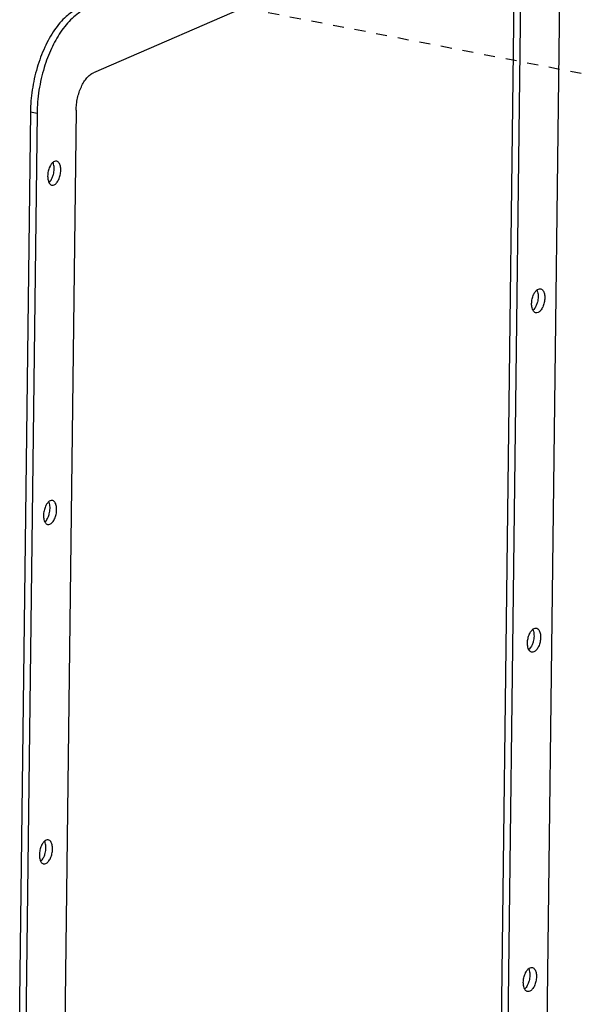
# Paper-space layout 'Layout1' of a CAD drawing. Header units: inches. Extents: x 29 to 351, y 58 to 234.
# Tile 100 of 104: x 102.53 to 108.15, y 174.13 to 183.98. Entities that reach past the tile are written whole.
import ezdxf

# ---------------------------------------------------------------- set-up
doc = ezdxf.new("R2010")
doc.units = ezdxf.units.IN
doc.header["$LTSCALE"] = 1.1
doc.header["$MEASUREMENT"] = 0
doc.linetypes.add('DASHED', pattern=[0.2, 0.1, -0.1])
doc.layers.get('0').update_dxf_attribs({"linetype": 'CONTINUOUS'})
doc.layers.add('6_ALL_SURFS', color=7, linetype='CONTINUOUS')
doc.layers.add('7_ALL_FEATURES', color=7, linetype='CONTINUOUS')

psp = doc.layouts.get("Layout1")

# ---------------------------------------------------------------- linework, layer by layer
at = {"color": 4, "linetype": 'DASHED'}
psp.add_line((109.6669, 183.1481), (104.2144, 184.2057), dxfattribs=at)
at = {"layer": '6_ALL_SURFS', "color": 7, "linetype": 'Continuous'}
for p, q in [((107.3567, 173.7862), (107.4941, 185.0213)), ((102.6421, 183.0579), (102.501, 171.5115))]:
    psp.add_line(p, q, dxfattribs=at)
for points, start_tangent, end_tangent in [([(103.1196, 184.0907), (102.9997, 184.0113), (102.8843, 183.8778), (102.7861, 183.7041), (102.7099, 183.5004), (102.6603, 183.2769), (102.6421, 183.0579)], (-0.917444, -0.397864), (-0.012225, -0.999925)), ([(102.8613, 182.3976), (102.8731, 182.432), (102.8802, 182.4856)], (0.403684, 0.914898), (0.012225, 0.999925)), ([(102.8802, 182.4856), (102.8743, 182.5335), (102.8684, 182.5497)], (0.012225, 0.999925), (-0.432159, 0.901797)), ([(102.8292, 182.3506), (102.8543, 182.3834)], (0.756526, 0.653964), (0.476331, 0.879266)), ([(102.8543, 182.3834), (102.8613, 182.3976)], (0.476331, 0.879266), (0.403684, 0.914898)), ([(107.7243, 181.2083), (107.7171, 181.1547), (107.7053, 181.1203)], (-0.012225, -0.999925), (-0.403684, -0.914898)), ([(107.7124, 181.2724), (107.7184, 181.2562), (107.7243, 181.2083)], (0.432159, -0.901797), (-0.012225, -0.999925)), ([(107.6983, 181.1061), (107.6732, 181.0733)], (-0.476331, -0.879266), (-0.756526, -0.653964)), ([(107.7053, 181.1203), (107.6983, 181.1061)], (-0.403684, -0.914898), (-0.476331, -0.879266)), ([(102.8387, 179.0896), (102.8328, 179.1375), (102.8269, 179.1537)], (0.012225, 0.999925), (-0.432159, 0.901797)), ([(102.8198, 179.0016), (102.8316, 179.036), (102.8387, 179.0896)], (0.403684, 0.914898), (0.012225, 0.999925)), ([(102.7876, 178.9546), (102.8128, 178.9874)], (0.756526, 0.653964), (0.476331, 0.879266)), ([(102.8128, 178.9874), (102.8198, 179.0016)], (0.476331, 0.879266), (0.403684, 0.914898)), ([(107.6709, 177.8764), (107.6768, 177.8602), (107.6827, 177.8123)], (0.432159, -0.901797), (-0.012225, -0.999925)), ([(107.6827, 177.8123), (107.6756, 177.7587), (107.6638, 177.7243)], (-0.012225, -0.999925), (-0.403684, -0.914898)), ([(107.6568, 177.7101), (107.6317, 177.6773)], (-0.476331, -0.879266), (-0.756526, -0.653964)), ([(107.6638, 177.7243), (107.6568, 177.7101)], (-0.403684, -0.914898), (-0.476331, -0.879266)), ([(102.7783, 175.6056), (102.7901, 175.64), (102.7972, 175.6936)], (0.403684, 0.914898), (0.012225, 0.999925)), ([(102.7972, 175.6936), (102.7913, 175.7415), (102.7854, 175.7577)], (0.012225, 0.999925), (-0.432159, 0.901797)), ([(102.7461, 175.5586), (102.7713, 175.5914)], (0.756526, 0.653964), (0.476331, 0.879266)), ([(102.7713, 175.5914), (102.7783, 175.6056)], (0.476331, 0.879266), (0.403684, 0.914898)), ([(107.6412, 174.4162), (107.6341, 174.3627), (107.6223, 174.3283)], (-0.012225, -0.999925), (-0.403684, -0.914898)), ([(107.6294, 174.4804), (107.6353, 174.4642), (107.6412, 174.4162)], (0.432159, -0.901797), (-0.012225, -0.999925)), ([(107.6153, 174.314), (107.5901, 174.2813)], (-0.476331, -0.879266), (-0.756526, -0.653964)), ([(107.6223, 174.3283), (107.6153, 174.314)], (-0.403684, -0.914898), (-0.476331, -0.879266))]:
    psp.add_spline(points, degree=3, dxfattribs=dict(at, start_tangent=start_tangent, end_tangent=end_tangent))
at = {"layer": '7_ALL_FEATURES', "color": 7, "linetype": 'Continuous'}
for p, q in [((107.8139, 173.7739), (107.9551, 185.3204)), ((107.3941, 185.2366), (103.2733, 183.4496)), ((107.423, 173.7733), (107.5604, 185.0085)), ((103.0997, 183.074), (102.9623, 171.8388)), ((102.7084, 183.0451), (102.5673, 171.4986)), ((102.6421, 183.0579), (102.7084, 183.0451)), ((102.8612, 182.5463), (102.8568, 182.5413)), ((102.865, 182.5499), (102.8612, 182.5463)), ((107.7008, 181.264), (107.7053, 181.2689)), ((107.7053, 181.2689), (107.709, 181.2726)), ((102.8197, 179.1503), (102.8153, 179.1453)), ((102.8234, 179.1539), (102.8197, 179.1503)), ((107.6593, 177.868), (107.6638, 177.8729)), ((107.6638, 177.8729), (107.6675, 177.8766)), ((102.7782, 175.7542), (102.7738, 175.7493)), ((102.7819, 175.7579), (102.7782, 175.7542)), ((107.6178, 174.472), (107.6222, 174.4769)), ((107.6222, 174.4769), (107.6259, 174.4806))]:
    psp.add_line(p, q, dxfattribs=at)
for points, start_tangent, end_tangent in [([(103.1398, 184.0539), (103.1239, 184.0437), (103.0607, 183.9936), (102.9998, 183.9295), (102.9443, 183.8558), (102.8956, 183.7763), (102.8524, 183.6913), (102.814, 183.5997), (102.78, 183.5001), (102.7507, 183.3906), (102.7281, 183.274), (102.7139, 183.1568), (102.7084, 183.0451)], (-0.85443, -0.519566), (-0.012225, -0.999925)), ([(103.0997, 183.074), (103.1036, 183.1343), (103.114, 183.1951), (103.1303, 183.2541), (103.152, 183.309), (103.1782, 183.3577), (103.208, 183.3984), (103.24, 183.4294), (103.2733, 183.4496)], (0.012225, 0.999925), (0.917444, 0.397864)), ([(102.8377, 182.5121), (102.8351, 182.5067), (102.8204, 182.4626), (102.8148, 182.4156)], (-0.449597, -0.893232), (-0.012225, -0.999925)), ([(102.8568, 182.5413), (102.8377, 182.5121)], (-0.647148, -0.762364), (-0.449597, -0.893232)), ([(102.904, 182.5639), (102.8821, 182.5612), (102.865, 182.5499)], (-0.985045, 0.1723), (-0.735161, -0.677892)), ([(102.9465, 182.4727), (102.9421, 182.5153), (102.9282, 182.5471), (102.9072, 182.5632), (102.904, 182.5639)], (0.012225, 0.999925), (-0.985045, 0.1723)), ([(102.8148, 182.4156), (102.8193, 182.373), (102.8275, 182.3502)], (-0.012225, -0.999925), (0.464944, -0.88534)), ([(102.8574, 182.3244), (102.8792, 182.3272), (102.9046, 182.347), (102.9262, 182.3817), (102.941, 182.4258), (102.9465, 182.4727)], (0.985045, -0.1723), (0.012225, 0.999925)), ([(102.8275, 182.3502), (102.8331, 182.3413), (102.8542, 182.3252), (102.8574, 182.3244)], (0.464944, -0.88534), (0.985045, -0.1723)), ([(107.6589, 181.1383), (107.6644, 181.1852), (107.6792, 181.2294), (107.6818, 181.2348)], (0.012225, 0.999925), (0.449597, 0.893232)), ([(107.6818, 181.2348), (107.7008, 181.264)], (0.449597, 0.893232), (0.647148, 0.762364)), ([(107.709, 181.2726), (107.7261, 181.2838), (107.748, 181.2866)], (0.735161, 0.677892), (0.985045, -0.1723)), ([(107.748, 181.2866), (107.7512, 181.2859), (107.7723, 181.2698), (107.7861, 181.238), (107.7905, 181.1954)], (0.985045, -0.1723), (-0.012225, -0.999925)), ([(107.6715, 181.0729), (107.6633, 181.0957), (107.6589, 181.1383)], (-0.464944, 0.88534), (0.012225, 0.999925)), ([(107.7905, 181.1954), (107.785, 181.1485), (107.7702, 181.1043), (107.7486, 181.0697), (107.7233, 181.0499), (107.7014, 181.0471)], (-0.012225, -0.999925), (-0.985045, 0.1723)), ([(107.7014, 181.0471), (107.6982, 181.0479), (107.6771, 181.064), (107.6715, 181.0729)], (-0.985045, 0.1723), (-0.464944, 0.88534)), ([(102.8153, 179.1453), (102.7962, 179.1161)], (-0.647148, -0.762364), (-0.449597, -0.893232)), ([(102.8624, 179.1679), (102.8406, 179.1651), (102.8234, 179.1539)], (-0.985045, 0.1723), (-0.735161, -0.677892)), ([(102.905, 179.0767), (102.9005, 179.1193), (102.8867, 179.1511), (102.8657, 179.1672), (102.8624, 179.1679)], (0.012225, 0.999925), (-0.985045, 0.1723)), ([(102.7962, 179.1161), (102.7936, 179.1107), (102.7789, 179.0665), (102.7733, 179.0196)], (-0.449597, -0.893232), (-0.012225, -0.999925)), ([(102.8159, 178.9284), (102.8377, 178.9312), (102.863, 178.951), (102.8847, 178.9856), (102.8994, 179.0298), (102.905, 179.0767)], (0.985045, -0.1723), (0.012225, 0.999925)), ([(102.7733, 179.0196), (102.7778, 178.977), (102.786, 178.9542)], (-0.012225, -0.999925), (0.464944, -0.88534)), ([(102.786, 178.9542), (102.7916, 178.9453), (102.8126, 178.9292), (102.8159, 178.9284)], (0.464944, -0.88534), (0.985045, -0.1723)), ([(107.6402, 177.8388), (107.6593, 177.868)], (0.449597, 0.893232), (0.647148, 0.762364)), ([(107.6675, 177.8766), (107.6846, 177.8878), (107.7065, 177.8906)], (0.735161, 0.677892), (0.985045, -0.1723)), ([(107.7065, 177.8906), (107.7097, 177.8898), (107.7307, 177.8738), (107.7446, 177.842), (107.749, 177.7994)], (0.985045, -0.1723), (-0.012225, -0.999925)), ([(107.6173, 177.7423), (107.6229, 177.7892), (107.6376, 177.8334), (107.6402, 177.8388)], (0.012225, 0.999925), (0.449597, 0.893232)), ([(107.749, 177.7994), (107.7435, 177.7525), (107.7287, 177.7083), (107.7071, 177.6737), (107.6817, 177.6539), (107.6599, 177.6511)], (-0.012225, -0.999925), (-0.985045, 0.1723)), ([(107.63, 177.6769), (107.6218, 177.6997), (107.6173, 177.7423)], (-0.464944, 0.88534), (0.012225, 0.999925)), ([(107.6599, 177.6511), (107.6567, 177.6518), (107.6356, 177.6679), (107.63, 177.6769)], (-0.985045, 0.1723), (-0.464944, 0.88534)), ([(102.7547, 175.7201), (102.7521, 175.7147), (102.7373, 175.6705), (102.7318, 175.6236)], (-0.449597, -0.893232), (-0.012225, -0.999925)), ([(102.7738, 175.7493), (102.7547, 175.7201)], (-0.647148, -0.762364), (-0.449597, -0.893232)), ([(102.8209, 175.7719), (102.7991, 175.7691), (102.7819, 175.7579)], (-0.985045, 0.1723), (-0.735161, -0.677892)), ([(102.8635, 175.6807), (102.859, 175.7233), (102.8452, 175.7551), (102.8242, 175.7711), (102.8209, 175.7719)], (0.012225, 0.999925), (-0.985045, 0.1723)), ([(102.7318, 175.6236), (102.7362, 175.581), (102.7445, 175.5582)], (-0.012225, -0.999925), (0.464944, -0.88534)), ([(102.7744, 175.5324), (102.7962, 175.5352), (102.8215, 175.555), (102.8432, 175.5896), (102.8579, 175.6338), (102.8635, 175.6807)], (0.985045, -0.1723), (0.012225, 0.999925)), ([(102.7445, 175.5582), (102.7501, 175.5492), (102.7711, 175.5331), (102.7744, 175.5324)], (0.464944, -0.88534), (0.985045, -0.1723)), ([(107.5758, 174.3463), (107.5814, 174.3932), (107.5961, 174.4374), (107.5987, 174.4428)], (0.012225, 0.999925), (0.449597, 0.893232)), ([(107.5987, 174.4428), (107.6178, 174.472)], (0.449597, 0.893232), (0.647148, 0.762364)), ([(107.7075, 174.4034), (107.7019, 174.3564), (107.6872, 174.3123), (107.6655, 174.2777), (107.6402, 174.2579), (107.6184, 174.2551)], (-0.012225, -0.999925), (-0.985045, 0.1723)), ([(107.6259, 174.4806), (107.6431, 174.4918), (107.6649, 174.4946)], (0.735161, 0.677892), (0.985045, -0.1723)), ([(107.6649, 174.4946), (107.6682, 174.4938), (107.6892, 174.4777), (107.703, 174.446), (107.7075, 174.4034)], (0.985045, -0.1723), (-0.012225, -0.999925)), ([(107.5885, 174.2809), (107.5803, 174.3037), (107.5758, 174.3463)], (-0.464944, 0.88534), (0.012225, 0.999925)), ([(107.6184, 174.2551), (107.6151, 174.2558), (107.5941, 174.2719), (107.5885, 174.2809)], (-0.985045, 0.1723), (-0.464944, 0.88534))]:
    psp.add_spline(points, degree=3, dxfattribs=dict(at, start_tangent=start_tangent, end_tangent=end_tangent))

doc.saveas('drawing.dxf')
